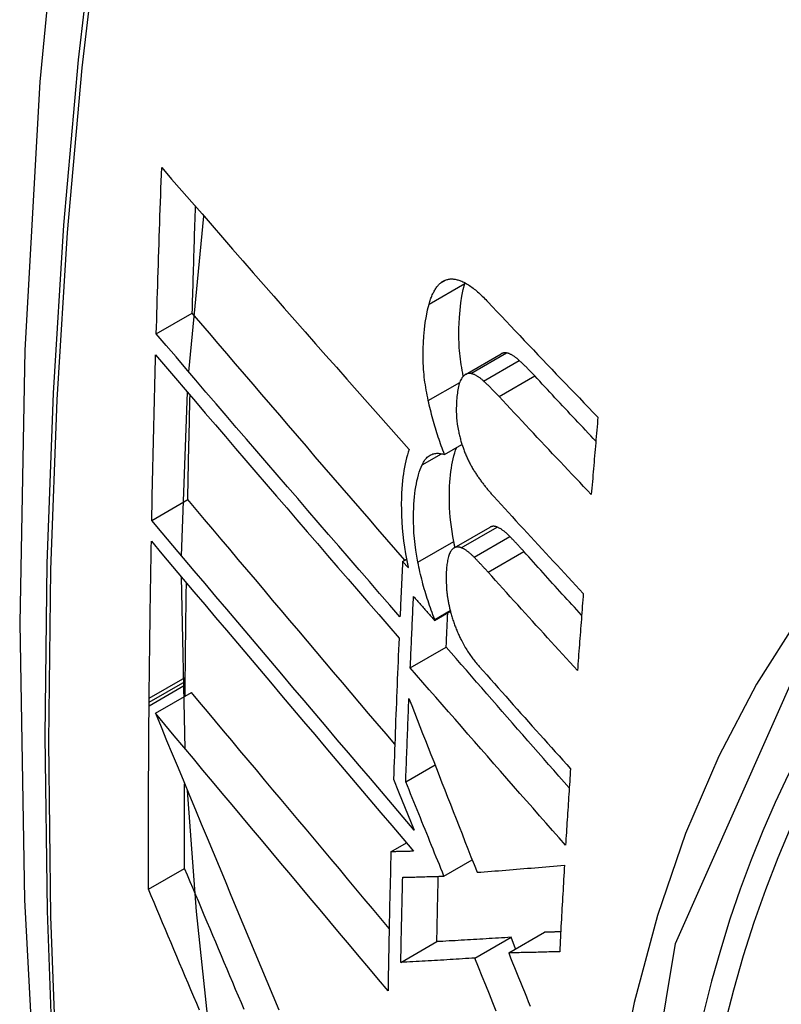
# Model space of a CAD drawing. Header units: inches. Extents: x 532.5 to 626.4, y 208.3 to 286.7.
# Tile 71 of 106: x 622.138 to 622.262, y 233.365 to 233.526. Entities that reach past the tile are written whole.
import ezdxf

# ---------------------------------------------------------------- set-up
doc = ezdxf.new("R2010")
doc.units = ezdxf.units.IN
doc.header["$MEASUREMENT"] = 0
doc.layers.add('Visible Edges(ANSI)', color=7, linetype='Continuous', lineweight=25)
doc.layers.add('Visible Tangent Edges(ANSI)', color=7, linetype='Continuous', lineweight=25)

msp = doc.modelspace()

# ---------------------------------------------------------------- linework, layer by layer
at = {"layer": 'Visible Edges(ANSI)'}
for p, q in [((622.16519, 233.46861), (622.16765, 233.49407)), ((622.21031, 233.48307), (622.21034, 233.48317)), ((622.15987, 233.47482), (622.16576, 233.47821)), ((622.21042, 233.46819), (622.21626, 233.47155)), ((622.16402, 233.43858), (622.16497, 233.4653)), ((622.20701, 233.45511), (622.20985, 233.45675)), ((622.15914, 233.44435), (622.16503, 233.44775)), ((622.20857, 233.43985), (622.21443, 233.44323)), ((622.20014, 233.43764), (622.20079, 233.43802)), ((622.20108, 233.43658), (622.20014, 233.43764)), ((622.16461, 233.40701), (622.16399, 233.4351)), ((622.20538, 233.42801), (622.20796, 233.42949)), ((622.20539, 233.42818), (622.20792, 233.42964)), ((622.20538, 233.42801), (622.20539, 233.42818)), ((622.20139, 233.42027), (622.20727, 233.42365)), ((622.1646, 233.41746), (622.16461, 233.41802)), ((622.16461, 233.41802), (622.16461, 233.41868)), ((622.16459, 233.41563), (622.1646, 233.41746)), ((622.15871, 233.41463), (622.15872, 233.41529)), ((622.15973, 233.41283), (622.16563, 233.41623)), ((622.15871, 233.41406), (622.15871, 233.41463)), ((622.20065, 233.40163), (622.20544, 233.40439)), ((622.19866, 233.40205), (622.19948, 233.40002)), ((622.19948, 233.40002), (622.20203, 233.39376)), ((622.19824, 233.39021), (622.20077, 233.39166)), ((622.1586, 233.38409), (622.1645, 233.38749)), ((622.2069, 233.38623), (622.21153, 233.38889)), ((622.21197, 233.37284), (622.21786, 233.37623)), ((622.21748, 233.37368), (622.22336, 233.37707)), ((622.21862, 233.37433), (622.21786, 233.37623)), ((622.19984, 233.37213), (622.20574, 233.37552))]:
    msp.add_line(p, q, dxfattribs=at)
at = {"layer": 'Visible Edges(ANSI)', "flags": 128}
for points in [[(622.19156, 233.76013), (622.17873, 233.72202), (622.16767, 233.68279), (622.15838, 233.6425), (622.15083, 233.60123), (622.14499, 233.55904), (622.14084, 233.51599), (622.13837, 233.47215), (622.13755, 233.42758), (622.13836, 233.38233), (622.14079, 233.33648), (622.14481, 233.29008), (622.1504, 233.24321), (622.15755, 233.19592), (622.16623, 233.14828), (622.17642, 233.10037), (622.1881, 233.05225)], [(622.15987, 233.47482), (622.1599, 233.47595), (622.15994, 233.47709), (622.15997, 233.47822), (622.16, 233.47935), (622.16004, 233.48048), (622.16007, 233.48161), (622.16011, 233.48274), (622.16014, 233.48387), (622.16018, 233.485), (622.16022, 233.48614), (622.16025, 233.48727), (622.16029, 233.4884), (622.16033, 233.48953), (622.16036, 233.49066), (622.1604, 233.4918), (622.16044, 233.49293), (622.16048, 233.49406), (622.16052, 233.4952), (622.16056, 233.49633), (622.1606, 233.49746), (622.16064, 233.4986), (622.16068, 233.49973), (622.16072, 233.50087), (622.16076, 233.502)], [(622.16076, 233.502), (622.16239, 233.50012), (622.16404, 233.49822), (622.16569, 233.49632), (622.16735, 233.49442), (622.16901, 233.49251), (622.17068, 233.49059), (622.17236, 233.48867), (622.17404, 233.48675), (622.17572, 233.48482), (622.17741, 233.48289), (622.17911, 233.48096), (622.1808, 233.47902), (622.1825, 233.47709), (622.1842, 233.47516), (622.1859, 233.47322), (622.18761, 233.47129), (622.18931, 233.46936), (622.19102, 233.46743), (622.19272, 233.46551), (622.19443, 233.46359), (622.19613, 233.46167), (622.19783, 233.45976), (622.19953, 233.45785), (622.20122, 233.45595)], [(622.16576, 233.47821), (622.16578, 233.47894), (622.1658, 233.47966), (622.16582, 233.48039), (622.16584, 233.48111), (622.16586, 233.48184), (622.16588, 233.48256), (622.1659, 233.48329), (622.16593, 233.48401), (622.16595, 233.48474), (622.16597, 233.48546), (622.16599, 233.48619), (622.16601, 233.48692), (622.16604, 233.48764), (622.16606, 233.48837), (622.16608, 233.48909), (622.16611, 233.48982), (622.16613, 233.49054), (622.16615, 233.49127), (622.16618, 233.492), (622.1662, 233.49272), (622.16622, 233.49345), (622.16625, 233.49417), (622.16627, 233.4949), (622.16629, 233.49563)], [(622.20447, 233.4797), (622.20453, 233.4799), (622.20459, 233.48009), (622.20465, 233.48029), (622.20471, 233.48047), (622.20478, 233.48066), (622.20485, 233.48084), (622.20492, 233.48101), (622.20499, 233.48118), (622.20507, 233.48135), (622.20514, 233.48151), (622.20522, 233.48166), (622.2053, 233.48181), (622.20539, 233.48196), (622.20547, 233.4821), (622.20556, 233.48224), (622.20565, 233.48237), (622.20574, 233.48249), (622.20583, 233.48261), (622.20593, 233.48273), (622.20603, 233.48284), (622.20613, 233.48294), (622.20623, 233.48304), (622.20634, 233.48313), (622.20645, 233.48322)], [(622.20645, 233.48322), (622.20656, 233.4833), (622.20668, 233.48338), (622.20679, 233.48345), (622.20691, 233.48352), (622.20703, 233.48357), (622.20716, 233.48362), (622.20728, 233.48367), (622.20741, 233.4837), (622.20754, 233.48373), (622.20767, 233.48376), (622.2078, 233.48378), (622.20793, 233.48379), (622.20807, 233.48379), (622.2082, 233.48379), (622.20834, 233.48379), (622.20848, 233.48378), (622.20862, 233.48376), (622.20876, 233.48374), (622.2089, 233.48371), (622.20904, 233.48368), (622.20918, 233.48364), (622.20933, 233.4836), (622.20947, 233.48355), (622.20962, 233.4835)], [(622.21006, 233.4679), (622.20997, 233.46838), (622.20988, 233.46885), (622.2098, 233.46931), (622.20972, 233.46978), (622.20966, 233.47025), (622.20959, 233.47071), (622.20954, 233.47117), (622.20949, 233.47163), (622.20945, 233.47209), (622.20941, 233.47255), (622.20938, 233.47301), (622.20936, 233.47346), (622.20934, 233.47391), (622.20933, 233.47435), (622.20933, 233.47479), (622.20933, 233.47522), (622.20934, 233.47573), (622.20936, 233.4765), (622.20943, 233.47752), (622.20953, 233.47871), (622.20967, 233.47987), (622.20985, 233.48099), (622.21006, 233.48206), (622.21031, 233.48307)], [(622.20962, 233.4835), (622.2098, 233.48343), (622.20998, 233.48335), (622.21016, 233.48326), (622.21035, 233.48316), (622.21053, 233.48306), (622.21072, 233.48295), (622.2109, 233.48283), (622.21109, 233.48271), (622.21128, 233.48258), (622.21147, 233.48244), (622.21166, 233.4823), (622.21184, 233.48215), (622.21203, 233.482), (622.21222, 233.48184), (622.21241, 233.48168), (622.2126, 233.48152), (622.21279, 233.48134), (622.21298, 233.48117), (622.21316, 233.48099), (622.21335, 233.48081), (622.21354, 233.48062), (622.21372, 233.48043), (622.21391, 233.48024), (622.21409, 233.48005)], [(622.20434, 233.46392), (622.20425, 233.46436), (622.20416, 233.46479), (622.20408, 233.46521), (622.204, 233.46564), (622.20393, 233.46607), (622.20386, 233.46649), (622.2038, 233.46692), (622.20374, 233.46734), (622.20369, 233.46776), (622.20365, 233.46818), (622.20361, 233.4686), (622.20357, 233.46902), (622.20354, 233.4695), (622.20351, 233.47009), (622.20349, 233.47077), (622.20348, 233.47156), (622.20349, 233.47243), (622.20353, 233.47339), (622.2036, 233.47443), (622.20371, 233.47555), (622.20385, 233.47666), (622.20402, 233.47772), (622.20423, 233.47874), (622.20447, 233.4797)], [(622.21409, 233.48005), (622.21483, 233.47926), (622.21557, 233.47848), (622.21631, 233.47769), (622.21705, 233.47691), (622.21779, 233.47612), (622.21854, 233.47533), (622.21928, 233.47455), (622.22003, 233.47376), (622.22077, 233.47298), (622.22152, 233.47219), (622.22227, 233.47141), (622.22302, 233.47062), (622.22377, 233.46983), (622.22452, 233.46905), (622.22527, 233.46826), (622.22602, 233.46748), (622.22678, 233.4667), (622.22753, 233.46591), (622.22828, 233.46513), (622.22904, 233.46435), (622.22979, 233.46356), (622.23055, 233.46278), (622.23131, 233.462), (622.23207, 233.46122)], [(622.20049, 233.43785), (622.19903, 233.43953), (622.19757, 233.44121), (622.19611, 233.4429), (622.19465, 233.44459), (622.19319, 233.44628), (622.19172, 233.44797), (622.19026, 233.44967), (622.1888, 233.45136), (622.18733, 233.45306), (622.18587, 233.45476), (622.18441, 233.45645), (622.18295, 233.45815), (622.1815, 233.45984), (622.18005, 233.46153), (622.1786, 233.46322), (622.17715, 233.4649), (622.17571, 233.46659), (622.17427, 233.46826), (622.17284, 233.46994), (622.17141, 233.4716), (622.16999, 233.47326), (622.16857, 233.47492), (622.16716, 233.47657), (622.16576, 233.47821)], [(622.19971, 233.4286), (622.19805, 233.43051), (622.19639, 233.43242), (622.19472, 233.43434), (622.19305, 233.43627), (622.19138, 233.4382), (622.1897, 233.44013), (622.18802, 233.44207), (622.18634, 233.44401), (622.18467, 233.44595), (622.18299, 233.4479), (622.18131, 233.44984), (622.17964, 233.45179), (622.17796, 233.45373), (622.17629, 233.45567), (622.17463, 233.45761), (622.17296, 233.45954), (622.1713, 233.46148), (622.16965, 233.4634), (622.168, 233.46532), (622.16636, 233.46724), (622.16473, 233.46915), (622.1631, 233.47105), (622.16148, 233.47294), (622.15987, 233.47482)], [(622.15914, 233.44435), (622.15916, 233.44548), (622.15918, 233.4466), (622.1592, 233.44773), (622.15923, 233.44885), (622.15925, 233.44998), (622.15927, 233.4511), (622.1593, 233.45223), (622.15932, 233.45335), (622.15935, 233.45448), (622.15937, 233.4556), (622.1594, 233.45673), (622.15943, 233.45786), (622.15945, 233.45898), (622.15948, 233.46011), (622.15951, 233.46124), (622.15954, 233.46236), (622.15956, 233.46349), (622.15959, 233.46462), (622.15962, 233.46575), (622.15965, 233.46687), (622.15968, 233.468), (622.15971, 233.46913), (622.15974, 233.47026), (622.15977, 233.47139)], [(622.15977, 233.47139), (622.16138, 233.4695), (622.163, 233.46761), (622.16462, 233.46571), (622.16626, 233.4638), (622.16789, 233.46188), (622.16954, 233.45996), (622.17119, 233.45803), (622.17285, 233.4561), (622.17451, 233.45416), (622.17617, 233.45222), (622.17784, 233.45028), (622.17951, 233.44833), (622.18119, 233.44639), (622.18286, 233.44444), (622.18454, 233.4425), (622.18621, 233.44055), (622.18789, 233.43861), (622.18956, 233.43667), (622.19124, 233.43473), (622.19291, 233.4328), (622.19458, 233.43087), (622.19624, 233.42895), (622.1979, 233.42704), (622.19956, 233.42513)], [(622.21712, 233.47171), (622.21708, 233.47171), (622.21704, 233.47172), (622.217, 233.47172), (622.21697, 233.47172), (622.21693, 233.47172), (622.21689, 233.47172), (622.21686, 233.47172), (622.21682, 233.47172), (622.21678, 233.47172), (622.21675, 233.47171), (622.21671, 233.47171), (622.21667, 233.4717), (622.21664, 233.4717), (622.2166, 233.47169), (622.21657, 233.47168), (622.21653, 233.47167), (622.2165, 233.47166), (622.21646, 233.47165), (622.21643, 233.47164), (622.21639, 233.47162), (622.21636, 233.47161), (622.21633, 233.47159), (622.21629, 233.47157), (622.21626, 233.47155)], [(622.21922, 233.47047), (622.21913, 233.47055), (622.21904, 233.47063), (622.21895, 233.47071), (622.21887, 233.47078), (622.21878, 233.47086), (622.21869, 233.47093), (622.2186, 233.47099), (622.21851, 233.47106), (622.21842, 233.47112), (622.21833, 233.47118), (622.21824, 233.47124), (622.21816, 233.47129), (622.21807, 233.47135), (622.21798, 233.47139), (622.21789, 233.47144), (622.2178, 233.47148), (622.21772, 233.47152), (622.21763, 233.47156), (622.21754, 233.47159), (622.21746, 233.47162), (622.21737, 233.47165), (622.21729, 233.47167), (622.2172, 233.47169), (622.21712, 233.47171)], [(622.22173, 233.46796), (622.22163, 233.46807), (622.22152, 233.46818), (622.22142, 233.46829), (622.22132, 233.4684), (622.22121, 233.46851), (622.22111, 233.46862), (622.221, 233.46873), (622.2209, 233.46884), (622.22079, 233.46894), (622.22069, 233.46905), (622.22058, 233.46916), (622.22048, 233.46926), (622.22037, 233.46937), (622.22027, 233.46947), (622.22016, 233.46957), (622.22006, 233.46968), (622.21995, 233.46978), (622.21985, 233.46988), (622.21974, 233.46998), (622.21964, 233.47008), (622.21954, 233.47018), (622.21943, 233.47028), (622.21933, 233.47038), (622.21922, 233.47047)], [(622.21128, 233.46834), (622.2112, 233.46835), (622.21113, 233.46836), (622.21106, 233.46836), (622.21098, 233.46836), (622.21091, 233.46835), (622.21084, 233.46834), (622.21077, 233.46833), (622.2107, 233.46831), (622.21063, 233.46829), (622.21056, 233.46826), (622.2105, 233.46823), (622.21043, 233.4682), (622.21037, 233.46816), (622.21031, 233.46812), (622.21024, 233.46807), (622.21018, 233.46802), (622.21013, 233.46797), (622.21007, 233.46791), (622.21001, 233.46785), (622.20996, 233.46779), (622.2099, 233.46772), (622.20985, 233.46765), (622.2098, 233.46757), (622.20975, 233.46749)], [(622.21338, 233.46711), (622.21329, 233.46719), (622.21321, 233.46727), (622.21312, 233.46735), (622.21303, 233.46742), (622.21294, 233.46749), (622.21285, 233.46756), (622.21276, 233.46763), (622.21267, 233.4677), (622.21258, 233.46776), (622.21249, 233.46782), (622.21241, 233.46788), (622.21232, 233.46793), (622.21223, 233.46798), (622.21214, 233.46803), (622.21205, 233.46808), (622.21197, 233.46812), (622.21188, 233.46816), (622.21179, 233.4682), (622.2117, 233.46823), (622.21162, 233.46826), (622.21153, 233.46829), (622.21145, 233.46831), (622.21136, 233.46833), (622.21128, 233.46834)], [(622.23173, 233.45729), (622.23131, 233.45773), (622.23089, 233.45818), (622.23047, 233.45862), (622.23005, 233.45907), (622.22963, 233.45951), (622.22922, 233.45996), (622.2288, 233.4604), (622.22838, 233.46084), (622.22796, 233.46129), (622.22754, 233.46173), (622.22713, 233.46218), (622.22671, 233.46262), (622.22629, 233.46307), (622.22588, 233.46351), (622.22546, 233.46396), (622.22505, 233.4644), (622.22463, 233.46485), (622.22422, 233.46529), (622.2238, 233.46573), (622.22339, 233.46618), (622.22297, 233.46662), (622.22256, 233.46707), (622.22215, 233.46751), (622.22173, 233.46796)], [(622.20975, 233.46749), (622.20965, 233.46732), (622.20956, 233.46713), (622.20948, 233.46692), (622.20941, 233.4667), (622.20934, 233.46646), (622.20928, 233.46622), (622.20922, 233.46596), (622.20917, 233.4657), (622.20913, 233.46543), (622.20909, 233.46516), (622.20906, 233.46487), (622.20903, 233.46459), (622.209, 233.46428), (622.20897, 233.46393), (622.20895, 233.46354), (622.20893, 233.46311), (622.20892, 233.46265), (622.20892, 233.46216), (622.20894, 233.46165), (622.20897, 233.46112), (622.20902, 233.46059), (622.20908, 233.46005), (622.20917, 233.45951), (622.20927, 233.45896)], [(622.2159, 233.4646), (622.21579, 233.46471), (622.21569, 233.46482), (622.21558, 233.46493), (622.21548, 233.46504), (622.21537, 233.46515), (622.21527, 233.46526), (622.21517, 233.46537), (622.21506, 233.46547), (622.21496, 233.46558), (622.21485, 233.46569), (622.21475, 233.46579), (622.21464, 233.4659), (622.21454, 233.466), (622.21443, 233.46611), (622.21433, 233.46621), (622.21422, 233.46632), (622.21412, 233.46642), (622.21401, 233.46652), (622.21391, 233.46662), (622.2138, 233.46672), (622.2137, 233.46682), (622.21359, 233.46692), (622.21349, 233.46701), (622.21338, 233.46711)], [(622.16503, 233.44775), (622.16504, 233.44846), (622.16506, 233.44917), (622.16507, 233.44988), (622.16508, 233.45059), (622.1651, 233.4513), (622.16511, 233.45201), (622.16513, 233.45272), (622.16514, 233.45343), (622.16516, 233.45414), (622.16517, 233.45485), (622.16519, 233.45556), (622.1652, 233.45627), (622.16522, 233.45698), (622.16523, 233.45769), (622.16525, 233.4584), (622.16527, 233.45911), (622.16528, 233.45982), (622.1653, 233.46053), (622.16532, 233.46124), (622.16533, 233.46195), (622.16535, 233.46266), (622.16537, 233.46338), (622.16538, 233.46409), (622.1654, 233.4648)], [(622.23099, 233.44858), (622.23036, 233.44924), (622.22972, 233.44991), (622.22909, 233.45057), (622.22846, 233.45124), (622.22782, 233.45191), (622.22719, 233.45257), (622.22656, 233.45324), (622.22593, 233.45391), (622.22529, 233.45457), (622.22466, 233.45524), (622.22403, 233.45591), (622.2234, 233.45658), (622.22277, 233.45725), (622.22215, 233.45791), (622.22152, 233.45858), (622.22089, 233.45925), (622.22026, 233.45992), (622.21964, 233.46059), (622.21901, 233.46125), (622.21839, 233.46192), (622.21776, 233.46259), (622.21714, 233.46326), (622.21652, 233.46393), (622.2159, 233.4646)], [(622.20701, 233.45511), (622.20687, 233.45546), (622.20674, 233.45581), (622.20661, 233.45616), (622.20647, 233.45651), (622.20635, 233.45687), (622.20622, 233.45722), (622.2061, 233.45758), (622.20597, 233.45794), (622.20586, 233.45831), (622.20574, 233.45867), (622.20563, 233.45904), (622.20551, 233.4594), (622.2054, 233.45977), (622.2053, 233.46015), (622.20519, 233.46052), (622.20509, 233.46089), (622.20499, 233.46127), (622.20489, 233.46164), (622.20479, 233.46202), (622.2047, 233.4624), (622.2046, 233.46278), (622.20451, 233.46316), (622.20443, 233.46354), (622.20434, 233.46392)], [(622.23207, 233.46122), (622.23202, 233.46069), (622.23198, 233.46016), (622.23193, 233.45964), (622.23188, 233.45911), (622.23184, 233.45858), (622.23179, 233.45806), (622.23175, 233.45753), (622.2317, 233.457), (622.23166, 233.45648), (622.23161, 233.45595), (622.23157, 233.45542), (622.23152, 233.4549), (622.23148, 233.45437), (622.23144, 233.45384), (622.23139, 233.45332), (622.23135, 233.45279), (622.2313, 233.45226), (622.23126, 233.45174), (622.23121, 233.45121), (622.23117, 233.45068), (622.23112, 233.45016), (622.23108, 233.44963), (622.23104, 233.4491), (622.23099, 233.44858)], [(622.20927, 233.45896), (622.20931, 233.45878), (622.20935, 233.45859), (622.20939, 233.45841), (622.20944, 233.45823), (622.20948, 233.45804), (622.20953, 233.45786), (622.20958, 233.45768), (622.20963, 233.4575), (622.20968, 233.45732), (622.20973, 233.45714), (622.20979, 233.45696), (622.20984, 233.45678), (622.2099, 233.45661), (622.20996, 233.45643), (622.21002, 233.45626), (622.21008, 233.45608), (622.21014, 233.45591), (622.21021, 233.45574), (622.21027, 233.45557), (622.21034, 233.45541), (622.21041, 233.45524), (622.21048, 233.45508), (622.21055, 233.45491), (622.21062, 233.45475)], [(622.20122, 233.45595), (622.20107, 233.45551), (622.20093, 233.45505), (622.20079, 233.45457), (622.20067, 233.45407), (622.20056, 233.45357), (622.20045, 233.45304), (622.20036, 233.4525), (622.20028, 233.45195), (622.2002, 233.45139), (622.20014, 233.45081), (622.20008, 233.4502), (622.20002, 233.44952), (622.19998, 233.44877), (622.19995, 233.44795), (622.19993, 233.44708), (622.19994, 233.44615), (622.19996, 233.44516), (622.20001, 233.44414), (622.20009, 233.4431), (622.20019, 233.44206), (622.20031, 233.44101), (622.20046, 233.43995), (622.20063, 233.43888), (622.20083, 233.4378)], [(622.20335, 233.45344), (622.20345, 233.45366), (622.20356, 233.45386), (622.20367, 233.45404), (622.20379, 233.45422), (622.20392, 233.45438), (622.20405, 233.45453), (622.20418, 233.45466), (622.20432, 233.45478), (622.20447, 233.45489), (622.20462, 233.45499), (622.20477, 233.45507), (622.20493, 233.45514), (622.20509, 233.4552), (622.20525, 233.45525), (622.20542, 233.45528), (622.20559, 233.4553), (622.20576, 233.45531), (622.20593, 233.45531), (622.20611, 233.4553), (622.20629, 233.45528), (622.20647, 233.45525), (622.20665, 233.45522), (622.20683, 233.45517), (622.20701, 233.45511)], [(622.2085, 233.44092), (622.20835, 233.44172), (622.20822, 233.44252), (622.20811, 233.4433), (622.20802, 233.44408), (622.20794, 233.44486), (622.20787, 233.44562), (622.20783, 233.44638), (622.2078, 233.44713), (622.20778, 233.44787), (622.20778, 233.44859), (622.2078, 233.44928), (622.20782, 233.44994), (622.20786, 233.45058), (622.20791, 233.45118), (622.20796, 233.45176), (622.20803, 233.45232), (622.20811, 233.45287), (622.2082, 233.4534), (622.20829, 233.45392), (622.2084, 233.45442), (622.20853, 233.4549), (622.20866, 233.45536), (622.2088, 233.45581), (622.20896, 233.45623)], [(622.20264, 233.43754), (622.20246, 233.43851), (622.20231, 233.43947), (622.20218, 233.44043), (622.20208, 233.44138), (622.202, 233.44231), (622.20195, 233.4432), (622.20192, 233.44405), (622.20192, 233.44486), (622.20192, 233.44562), (622.20195, 233.44633), (622.20198, 233.44699), (622.20203, 233.4476), (622.20208, 233.44818), (622.20214, 233.44873), (622.20221, 233.44928), (622.2023, 233.44981), (622.20239, 233.45033), (622.20249, 233.45083), (622.20261, 233.45131), (622.20273, 233.45178), (622.20287, 233.45222), (622.20302, 233.45265), (622.20318, 233.45306), (622.20335, 233.45344)], [(622.21062, 233.45475), (622.21069, 233.45458), (622.21077, 233.45442), (622.21085, 233.45425), (622.21093, 233.45408), (622.21101, 233.45392), (622.21109, 233.45376), (622.21117, 233.4536), (622.21126, 233.45345), (622.21134, 233.45329), (622.21142, 233.45314), (622.21151, 233.45299), (622.21159, 233.45284), (622.21168, 233.45269), (622.21176, 233.45255), (622.21185, 233.45241), (622.21194, 233.45227), (622.21203, 233.45213), (622.21211, 233.45199), (622.2122, 233.45185), (622.21229, 233.45172), (622.21238, 233.45159), (622.21247, 233.45146), (622.21256, 233.45133), (622.21265, 233.4512)], [(622.21265, 233.4512), (622.21275, 233.45107), (622.21285, 233.45093), (622.21295, 233.4508), (622.21304, 233.45067), (622.21314, 233.45054), (622.21324, 233.45041), (622.21334, 233.45028), (622.21344, 233.45016), (622.21354, 233.45003), (622.21364, 233.44991), (622.21373, 233.44978), (622.21383, 233.44966), (622.21393, 233.44954), (622.21403, 233.44942), (622.21413, 233.4493), (622.21423, 233.44918), (622.21433, 233.44906), (622.21443, 233.44894), (622.21453, 233.44883), (622.21463, 233.44871), (622.21473, 233.4486), (622.21483, 233.44849), (622.21493, 233.44838), (622.21503, 233.44827)], [(622.19886, 233.40779), (622.19744, 233.40946), (622.19601, 233.41114), (622.19458, 233.41282), (622.19315, 233.41451), (622.19172, 233.41619), (622.19029, 233.41788), (622.18886, 233.41956), (622.18743, 233.42125), (622.18601, 233.42294), (622.18458, 233.42462), (622.18316, 233.4263), (622.18173, 233.42798), (622.18031, 233.42966), (622.1789, 233.43133), (622.17749, 233.433), (622.17608, 233.43467), (622.17468, 233.43632), (622.17328, 233.43798), (622.17189, 233.43962), (622.1705, 233.44127), (622.16912, 233.4429), (622.16775, 233.44452), (622.16639, 233.44614), (622.16503, 233.44775)], [(622.21503, 233.44827), (622.21563, 233.4476), (622.21624, 233.44694), (622.21685, 233.44628), (622.21745, 233.44562), (622.21806, 233.44496), (622.21867, 233.4443), (622.21927, 233.44364), (622.21988, 233.44298), (622.22049, 233.44232), (622.2211, 233.44166), (622.22171, 233.44099), (622.22232, 233.44033), (622.22293, 233.43967), (622.22354, 233.43901), (622.22416, 233.43835), (622.22477, 233.43769), (622.22538, 233.43703), (622.226, 233.43637), (622.22661, 233.43571), (622.22722, 233.43505), (622.22784, 233.43439), (622.22845, 233.43373), (622.22907, 233.43307), (622.22968, 233.43241)], [(622.20203, 233.39376), (622.20025, 233.39584), (622.19847, 233.39793), (622.19668, 233.40004), (622.19488, 233.40215), (622.19308, 233.40427), (622.19128, 233.40639), (622.18947, 233.40852), (622.18766, 233.41065), (622.18585, 233.41279), (622.18403, 233.41492), (622.18222, 233.41706), (622.18041, 233.4192), (622.1786, 233.42133), (622.1768, 233.42346), (622.175, 233.42559), (622.1732, 233.42771), (622.17141, 233.42982), (622.16963, 233.43193), (622.16786, 233.43403), (622.16609, 233.43612), (622.16434, 233.4382), (622.16259, 233.44026), (622.16086, 233.44231), (622.15914, 233.44435)], [(622.21558, 233.44326), (622.21553, 233.44328), (622.21547, 233.4433), (622.21542, 233.44331), (622.21537, 233.44333), (622.21532, 233.44334), (622.21527, 233.44335), (622.21522, 233.44336), (622.21517, 233.44337), (622.21512, 233.44338), (622.21507, 233.44338), (622.21502, 233.44338), (622.21497, 233.44338), (622.21493, 233.44338), (622.21488, 233.44338), (622.21483, 233.44337), (622.21478, 233.44336), (622.21474, 233.44335), (622.21469, 233.44334), (622.21465, 233.44333), (622.2146, 233.44331), (622.21456, 233.44329), (622.21451, 233.44327), (622.21447, 233.44325), (622.21443, 233.44323)], [(622.21769, 233.4417), (622.2176, 233.44179), (622.21752, 233.44188), (622.21743, 233.44196), (622.21734, 233.44205), (622.21725, 233.44213), (622.21716, 233.44221), (622.21707, 233.44229), (622.21698, 233.44236), (622.21689, 233.44244), (622.21681, 233.44251), (622.21672, 233.44258), (622.21663, 233.44265), (622.21654, 233.44271), (622.21645, 233.44277), (622.21636, 233.44283), (622.21628, 233.44289), (622.21619, 233.44295), (622.2161, 233.443), (622.21601, 233.44305), (622.21593, 233.4431), (622.21584, 233.44314), (622.21575, 233.44318), (622.21567, 233.44322), (622.21558, 233.44326)], [(622.15872, 233.41529), (622.15873, 233.41635), (622.15874, 233.41742), (622.15875, 233.41849), (622.15876, 233.41956), (622.15877, 233.42062), (622.15878, 233.42169), (622.1588, 233.42276), (622.15881, 233.42383), (622.15882, 233.4249), (622.15884, 233.42596), (622.15885, 233.42703), (622.15887, 233.4281), (622.15888, 233.42917), (622.1589, 233.43024), (622.15891, 233.43131), (622.15893, 233.43238), (622.15895, 233.43345), (622.15896, 233.43451), (622.15898, 233.43558), (622.159, 233.43665), (622.15902, 233.43772), (622.15903, 233.43879), (622.15905, 233.43986), (622.15907, 233.44093)], [(622.15907, 233.44093), (622.16079, 233.4389), (622.16252, 233.43684), (622.16427, 233.43477), (622.16602, 233.43269), (622.16779, 233.4306), (622.16956, 233.4285), (622.17134, 233.42639), (622.17313, 233.42428), (622.17493, 233.42215), (622.17673, 233.42003), (622.17853, 233.41789), (622.18034, 233.41576), (622.18215, 233.41362), (622.18396, 233.41148), (622.18577, 233.40934), (622.18758, 233.4072), (622.18939, 233.40507), (622.1912, 233.40294), (622.193, 233.40081), (622.1948, 233.39869), (622.19659, 233.39657), (622.19838, 233.39447), (622.20016, 233.39237), (622.20194, 233.39029)], [(622.2087, 233.43993), (622.2087, 233.43997), (622.20869, 233.44001), (622.20868, 233.44006), (622.20867, 233.4401), (622.20866, 233.44014), (622.20865, 233.44018), (622.20864, 233.44022), (622.20864, 233.44026), (622.20863, 233.4403), (622.20862, 233.44034), (622.20861, 233.44038), (622.2086, 233.44043), (622.20859, 233.44047), (622.20858, 233.44051), (622.20858, 233.44055), (622.20857, 233.44059), (622.20856, 233.44063), (622.20855, 233.44067), (622.20854, 233.44071), (622.20853, 233.44075), (622.20853, 233.4408), (622.20852, 233.44084), (622.20851, 233.44088), (622.2085, 233.44092)], [(622.21997, 233.43926), (622.21988, 233.43936), (622.21978, 233.43947), (622.21969, 233.43957), (622.21959, 233.43967), (622.2195, 233.43978), (622.2194, 233.43988), (622.21931, 233.43999), (622.21921, 233.44009), (622.21912, 233.44019), (622.21902, 233.44029), (622.21893, 233.4404), (622.21883, 233.4405), (622.21874, 233.4406), (622.21864, 233.4407), (622.21855, 233.4408), (622.21845, 233.4409), (622.21836, 233.441), (622.21826, 233.4411), (622.21817, 233.4412), (622.21807, 233.4413), (622.21798, 233.4414), (622.21788, 233.4415), (622.21779, 233.4416), (622.21769, 233.4417)], [(622.20807, 233.43939), (622.20799, 233.43926), (622.20791, 233.43912), (622.20783, 233.43896), (622.20777, 233.4388), (622.2077, 233.43862), (622.20765, 233.43843), (622.20759, 233.43823), (622.20755, 233.43803), (622.2075, 233.43782), (622.20746, 233.4376), (622.20743, 233.43738), (622.20739, 233.43715), (622.20737, 233.43692), (622.20734, 233.43669), (622.20731, 233.43645), (622.20729, 233.43621), (622.20727, 233.43596), (622.20726, 233.43571), (622.20724, 233.43543), (622.20724, 233.4351), (622.20724, 233.43471), (622.20726, 233.43423), (622.20729, 233.43365), (622.20734, 233.43296)], [(622.20972, 233.43989), (622.20964, 233.43992), (622.20956, 233.43994), (622.20948, 233.43996), (622.20941, 233.43998), (622.20933, 233.43999), (622.20925, 233.44), (622.20918, 233.44001), (622.2091, 233.44001), (622.20903, 233.44), (622.20896, 233.43999), (622.20889, 233.43998), (622.20882, 233.43996), (622.20875, 233.43994), (622.20868, 233.43991), (622.20861, 233.43988), (622.20855, 233.43984), (622.20848, 233.4398), (622.20842, 233.43975), (622.20836, 233.4397), (622.2083, 233.43965), (622.20824, 233.43959), (622.20818, 233.43953), (622.20813, 233.43946), (622.20807, 233.43939)], [(622.21184, 233.43832), (622.21175, 233.43841), (622.21166, 233.4385), (622.21157, 233.43859), (622.21148, 233.43867), (622.21139, 233.43876), (622.2113, 233.43884), (622.21121, 233.43892), (622.21113, 233.43899), (622.21104, 233.43907), (622.21095, 233.43914), (622.21086, 233.43921), (622.21077, 233.43927), (622.21068, 233.43934), (622.2106, 233.4394), (622.21051, 233.43946), (622.21042, 233.43952), (622.21033, 233.43957), (622.21024, 233.43963), (622.21016, 233.43968), (622.21007, 233.43972), (622.20998, 233.43977), (622.20989, 233.43981), (622.20981, 233.43985), (622.20972, 233.43989)], [(622.22941, 233.42885), (622.22901, 233.42928), (622.22861, 233.42971), (622.22822, 233.43015), (622.22782, 233.43058), (622.22743, 233.43102), (622.22704, 233.43145), (622.22664, 233.43188), (622.22625, 233.43232), (622.22585, 233.43275), (622.22546, 233.43319), (622.22507, 233.43362), (622.22467, 233.43405), (622.22428, 233.43449), (622.22389, 233.43492), (622.22349, 233.43535), (622.2231, 233.43579), (622.22271, 233.43622), (622.22232, 233.43666), (622.22193, 233.43709), (622.22153, 233.43752), (622.22114, 233.43796), (622.22075, 233.43839), (622.22036, 233.43882), (622.21997, 233.43926)], [(622.20014, 233.43764), (622.20013, 233.43727), (622.20011, 233.43689), (622.20009, 233.43651), (622.20007, 233.43614), (622.20005, 233.43576), (622.20003, 233.43538), (622.20002, 233.43501), (622.2, 233.43463), (622.19998, 233.43425), (622.19996, 233.43387), (622.19994, 233.4335), (622.19992, 233.43312), (622.19991, 233.43274), (622.19989, 233.43237), (622.19987, 233.43199), (622.19985, 233.43161), (622.19984, 233.43124), (622.19982, 233.43086), (622.1998, 233.43048), (622.19978, 233.43011), (622.19977, 233.42973), (622.19975, 233.42935), (622.19973, 233.42898), (622.19971, 233.4286)], [(622.20083, 233.4378), (622.20084, 233.43775), (622.20085, 233.43769), (622.20086, 233.43764), (622.20087, 233.43759), (622.20088, 233.43754), (622.20089, 233.43749), (622.2009, 233.43744), (622.20091, 233.43739), (622.20092, 233.43734), (622.20093, 233.43729), (622.20094, 233.43724), (622.20095, 233.43719), (622.20096, 233.43714), (622.20097, 233.43709), (622.20098, 233.43704), (622.20099, 233.43699), (622.201, 233.43693), (622.20101, 233.43688), (622.20103, 233.43683), (622.20104, 233.43678), (622.20105, 233.43673), (622.20106, 233.43668), (622.20107, 233.43663), (622.20108, 233.43658)], [(622.20539, 233.42818), (622.20524, 233.42855), (622.2051, 233.42892), (622.20496, 233.42929), (622.20483, 233.42967), (622.20469, 233.43005), (622.20456, 233.43043), (622.20443, 233.43081), (622.2043, 233.43119), (622.20417, 233.43158), (622.20405, 233.43197), (622.20393, 233.43236), (622.20381, 233.43275), (622.20369, 233.43315), (622.20358, 233.43354), (622.20347, 233.43394), (622.20337, 233.43433), (622.20327, 233.43473), (622.20317, 233.43513), (622.20307, 233.43553), (622.20298, 233.43593), (622.20289, 233.43633), (622.2028, 233.43673), (622.20272, 233.43714), (622.20264, 233.43754)], [(622.21412, 233.43588), (622.21402, 233.43599), (622.21393, 233.43609), (622.21383, 233.4362), (622.21374, 233.4363), (622.21364, 233.43641), (622.21355, 233.43651), (622.21345, 233.43661), (622.21336, 233.43672), (622.21326, 233.43682), (622.21317, 233.43692), (622.21307, 233.43702), (622.21298, 233.43713), (622.21288, 233.43723), (622.21279, 233.43733), (622.21269, 233.43743), (622.2126, 233.43753), (622.2125, 233.43763), (622.21241, 233.43773), (622.21231, 233.43783), (622.21222, 233.43793), (622.21212, 233.43803), (622.21203, 233.43813), (622.21193, 233.43823), (622.21184, 233.43832)], [(622.22872, 233.41984), (622.22811, 233.4205), (622.2275, 233.42117), (622.22689, 233.42184), (622.22627, 233.42251), (622.22566, 233.42317), (622.22505, 233.42384), (622.22444, 233.42451), (622.22383, 233.42518), (622.22322, 233.42585), (622.22261, 233.42652), (622.222, 233.42719), (622.22139, 233.42786), (622.22078, 233.42853), (622.22017, 233.4292), (622.21956, 233.42986), (622.21895, 233.43053), (622.21835, 233.4312), (622.21774, 233.43187), (622.21714, 233.43254), (622.21653, 233.43321), (622.21593, 233.43388), (622.21532, 233.43455), (622.21472, 233.43522), (622.21412, 233.43588)], [(622.16461, 233.41868), (622.16462, 233.41933), (622.16463, 233.41997), (622.16463, 233.42061), (622.16464, 233.42126), (622.16465, 233.4219), (622.16465, 233.42254), (622.16466, 233.42319), (622.16467, 233.42383), (622.16467, 233.42448), (622.16468, 233.42512), (622.16469, 233.42577), (622.1647, 233.42641), (622.1647, 233.42705), (622.16471, 233.4277), (622.16472, 233.42834), (622.16473, 233.42899), (622.16474, 233.42963), (622.16475, 233.43028), (622.16475, 233.43092), (622.16476, 233.43157), (622.16477, 233.43221), (622.16478, 233.43286), (622.16479, 233.4335), (622.1648, 233.43414)], [(622.20734, 233.43296), (622.20736, 233.43281), (622.20737, 233.43265), (622.20739, 233.4325), (622.20741, 233.43234), (622.20743, 233.43219), (622.20745, 233.43203), (622.20747, 233.43188), (622.20749, 233.43172), (622.20752, 233.43157), (622.20754, 233.43141), (622.20757, 233.43125), (622.2076, 233.43109), (622.20763, 233.43094), (622.20766, 233.43078), (622.20769, 233.43062), (622.20773, 233.43046), (622.20776, 233.43031), (622.2078, 233.43015), (622.20783, 233.42999), (622.20787, 233.42984), (622.20791, 233.42968), (622.20795, 233.42952), (622.20799, 233.42937), (622.20803, 233.42921)], [(622.22968, 233.43241), (622.22964, 233.43189), (622.2296, 233.43136), (622.22956, 233.43084), (622.22952, 233.43032), (622.22948, 233.42979), (622.22944, 233.42927), (622.2294, 233.42874), (622.22936, 233.42822), (622.22932, 233.42769), (622.22928, 233.42717), (622.22924, 233.42665), (622.2292, 233.42612), (622.22916, 233.4256), (622.22912, 233.42507), (622.22908, 233.42455), (622.22904, 233.42403), (622.229, 233.4235), (622.22896, 233.42298), (622.22892, 233.42245), (622.22888, 233.42193), (622.22884, 233.42141), (622.2288, 233.42088), (622.22876, 233.42036), (622.22872, 233.41984)], [(622.20139, 233.42027), (622.20141, 233.42076), (622.20144, 233.42124), (622.20146, 233.42173), (622.20148, 233.42221), (622.2015, 233.4227), (622.20152, 233.42318), (622.20155, 233.42367), (622.20157, 233.42415), (622.20159, 233.42464), (622.20161, 233.42512), (622.20164, 233.42561), (622.20166, 233.4261), (622.20168, 233.42658), (622.2017, 233.42707), (622.20173, 233.42755), (622.20175, 233.42804), (622.20177, 233.42853), (622.2018, 233.42901), (622.20182, 233.4295), (622.20184, 233.42998), (622.20187, 233.43047), (622.20189, 233.43096), (622.20191, 233.43144), (622.20194, 233.43193)], [(622.20194, 233.43193), (622.20208, 233.43177), (622.20222, 233.4316), (622.20237, 233.43144), (622.20251, 233.43127), (622.20265, 233.43111), (622.2028, 233.43095), (622.20294, 233.43078), (622.20308, 233.43062), (622.20323, 233.43046), (622.20337, 233.43029), (622.20351, 233.43013), (622.20366, 233.42997), (622.2038, 233.4298), (622.20394, 233.42964), (622.20409, 233.42948), (622.20423, 233.42931), (622.20437, 233.42915), (622.20452, 233.42899), (622.20466, 233.42882), (622.2048, 233.42866), (622.20495, 233.4285), (622.20509, 233.42833), (622.20524, 233.42817), (622.20538, 233.42801)], [(622.20727, 233.42365), (622.20728, 233.42389), (622.20729, 233.42412), (622.2073, 233.42435), (622.20731, 233.42458), (622.20732, 233.42482), (622.20733, 233.42505), (622.20734, 233.42528), (622.20735, 233.42552), (622.20736, 233.42575), (622.20737, 233.42598), (622.20738, 233.42621), (622.20739, 233.42645), (622.2074, 233.42668), (622.20741, 233.42691), (622.20742, 233.42714), (622.20744, 233.42738), (622.20745, 233.42761), (622.20746, 233.42784), (622.20747, 233.42808), (622.20748, 233.42831), (622.20749, 233.42854), (622.2075, 233.42877), (622.20751, 233.42901), (622.20752, 233.42924)], [(622.20803, 233.42921), (622.20808, 233.42902), (622.20814, 233.42882), (622.20819, 233.42863), (622.20825, 233.42844), (622.20831, 233.42825), (622.20837, 233.42806), (622.20844, 233.42787), (622.2085, 233.42768), (622.20857, 233.4275), (622.20864, 233.42731), (622.2087, 233.42713), (622.20877, 233.42695), (622.20885, 233.42677), (622.20892, 233.42659), (622.20899, 233.42641), (622.20906, 233.42624), (622.20914, 233.42606), (622.20921, 233.42589), (622.20929, 233.42572), (622.20937, 233.42555), (622.20945, 233.42538), (622.20952, 233.42521), (622.2096, 233.42505), (622.20968, 233.42488)], [(622.19956, 233.42513), (622.19952, 233.42416), (622.19947, 233.4232), (622.19943, 233.42223), (622.19939, 233.42127), (622.19935, 233.42031), (622.19931, 233.41934), (622.19927, 233.41838), (622.19923, 233.41742), (622.19919, 233.41646), (622.19915, 233.41549), (622.19912, 233.41453), (622.19908, 233.41357), (622.19904, 233.41261), (622.199, 233.41165), (622.19897, 233.41069), (622.19893, 233.40973), (622.1989, 233.40877), (622.19886, 233.4078), (622.19883, 233.40684), (622.19879, 233.40588), (622.19876, 233.40492), (622.19873, 233.40396), (622.19869, 233.403), (622.19866, 233.40205)], [(622.20968, 233.42488), (622.2098, 233.42466), (622.20991, 233.42443), (622.21003, 233.42421), (622.21015, 233.424), (622.21027, 233.42379), (622.21039, 233.42358), (622.21051, 233.42338), (622.21063, 233.42318), (622.21076, 233.42299), (622.21088, 233.4228), (622.211, 233.42261), (622.21113, 233.42243), (622.21126, 233.42226), (622.21138, 233.42208), (622.21151, 233.42191), (622.21164, 233.42174), (622.21177, 233.42157), (622.21189, 233.42141), (622.21202, 233.42125), (622.21215, 233.42109), (622.21228, 233.42093), (622.21241, 233.42078), (622.21254, 233.42063), (622.21267, 233.42048)], [(622.22738, 233.40064), (622.22654, 233.4016), (622.22569, 233.40256), (622.22484, 233.40352), (622.224, 233.40448), (622.22315, 233.40545), (622.22231, 233.40641), (622.22146, 233.40737), (622.22062, 233.40834), (622.21978, 233.4093), (622.21894, 233.41026), (622.21809, 233.41122), (622.21725, 233.41219), (622.21641, 233.41315), (622.21558, 233.41411), (622.21474, 233.41507), (622.2139, 233.41603), (622.21307, 233.41698), (622.21223, 233.41794), (622.2114, 233.4189), (622.21057, 233.41985), (622.20974, 233.42081), (622.20892, 233.42176), (622.20809, 233.42271), (622.20727, 233.42365)], [(622.22679, 233.39129), (622.22573, 233.39249), (622.22466, 233.39369), (622.2236, 233.3949), (622.22253, 233.3961), (622.22147, 233.39731), (622.2204, 233.39852), (622.21933, 233.39973), (622.21827, 233.40095), (622.2172, 233.40216), (622.21614, 233.40337), (622.21507, 233.40458), (622.21401, 233.4058), (622.21295, 233.40701), (622.21189, 233.40822), (622.21083, 233.40943), (622.20977, 233.41065), (622.20871, 233.41186), (622.20766, 233.41306), (622.20661, 233.41427), (622.20556, 233.41547), (622.20451, 233.41668), (622.20347, 233.41788), (622.20243, 233.41908), (622.20139, 233.42027)], [(622.21267, 233.42048), (622.21329, 233.41979), (622.2139, 233.41909), (622.21452, 233.4184), (622.21514, 233.4177), (622.21575, 233.41701), (622.21637, 233.41631), (622.21699, 233.41561), (622.21761, 233.41492), (622.21823, 233.41422), (622.21886, 233.41352), (622.21948, 233.41282), (622.2201, 233.41213), (622.22072, 233.41143), (622.22134, 233.41073), (622.22197, 233.41004), (622.22259, 233.40934), (622.22322, 233.40864), (622.22384, 233.40795), (622.22446, 233.40725), (622.22509, 233.40655), (622.22571, 233.40586), (622.22634, 233.40516), (622.22696, 233.40447), (622.22759, 233.40377)], [(622.19794, 233.37769), (622.19659, 233.3793), (622.19523, 233.38092), (622.19388, 233.38253), (622.19252, 233.38415), (622.19116, 233.38577), (622.1898, 233.38739), (622.18844, 233.38901), (622.18708, 233.39063), (622.18572, 233.39226), (622.18436, 233.39388), (622.183, 233.3955), (622.18165, 233.39712), (622.18029, 233.39874), (622.17894, 233.40035), (622.17759, 233.40196), (622.17624, 233.40357), (622.1749, 233.40517), (622.17356, 233.40677), (622.17222, 233.40836), (622.17089, 233.40995), (622.16957, 233.41153), (622.16825, 233.4131), (622.16694, 233.41467), (622.16563, 233.41623)], [(622.20065, 233.40163), (622.20067, 233.4022), (622.20069, 233.40277), (622.20071, 233.40333), (622.20073, 233.4039), (622.20076, 233.40446), (622.20078, 233.40503), (622.2008, 233.4056), (622.20082, 233.40616), (622.20084, 233.40673), (622.20086, 233.40729), (622.20088, 233.40786), (622.2009, 233.40843), (622.20093, 233.40899), (622.20095, 233.40956), (622.20097, 233.41013), (622.20099, 233.41069), (622.20102, 233.41126), (622.20104, 233.41183), (622.20106, 233.41239), (622.20108, 233.41296), (622.20111, 233.41353), (622.20113, 233.41409), (622.20115, 233.41466), (622.20118, 233.41523)], [(622.20118, 233.41523), (622.20163, 233.41409), (622.20208, 233.41294), (622.20252, 233.4118), (622.20297, 233.41067), (622.20342, 233.40953), (622.20387, 233.40839), (622.20432, 233.40724), (622.20477, 233.4061), (622.20522, 233.40495), (622.20567, 233.4038), (622.20612, 233.40264), (622.20658, 233.40148), (622.20704, 233.40032), (622.2075, 233.39914), (622.20797, 233.39796), (622.20843, 233.39677), (622.2089, 233.39557), (622.20938, 233.39436), (622.20986, 233.39314), (622.21034, 233.3919), (622.21083, 233.39066), (622.21132, 233.3894), (622.21182, 233.38813), (622.21233, 233.38685)], [(622.1586, 233.38409), (622.1586, 233.38534), (622.1586, 233.38658), (622.1586, 233.38783), (622.1586, 233.38907), (622.1586, 233.39032), (622.1586, 233.39157), (622.1586, 233.39281), (622.1586, 233.39406), (622.1586, 233.39531), (622.15861, 233.39656), (622.15861, 233.3978), (622.15861, 233.39905), (622.15862, 233.4003), (622.15862, 233.40155), (622.15863, 233.4028), (622.15864, 233.40405), (622.15864, 233.4053), (622.15865, 233.40655), (622.15866, 233.4078), (622.15867, 233.40905), (622.15868, 233.41031), (622.15868, 233.41156), (622.15869, 233.41281), (622.15871, 233.41406)], [(622.15973, 233.41283), (622.16065, 233.41063), (622.16157, 233.40841), (622.1625, 233.40618), (622.16343, 233.40393), (622.16437, 233.40166), (622.16532, 233.39938), (622.16627, 233.39708), (622.16723, 233.39478), (622.16819, 233.39246), (622.16916, 233.39014), (622.17013, 233.38781), (622.17111, 233.38547), (622.17208, 233.38313), (622.17306, 233.38079), (622.17404, 233.37844), (622.17502, 233.3761), (622.176, 233.37375), (622.17698, 233.3714), (622.17796, 233.36906), (622.17894, 233.36672), (622.17992, 233.36439)], [(622.19776, 233.36749), (622.19619, 233.36936), (622.19461, 233.37124), (622.19303, 233.37312), (622.19144, 233.37501), (622.18985, 233.37691), (622.18825, 233.37881), (622.18665, 233.38072), (622.18505, 233.38263), (622.18345, 233.38454), (622.18185, 233.38645), (622.18025, 233.38836), (622.17865, 233.39027), (622.17705, 233.39218), (622.17545, 233.39408), (622.17385, 233.39599), (622.17226, 233.39789), (622.17067, 233.39978), (622.16909, 233.40167), (622.16751, 233.40355), (622.16594, 233.40543), (622.16438, 233.40729), (622.16282, 233.40915), (622.16127, 233.411), (622.15973, 233.41283)], [(622.22759, 233.40377), (622.22755, 233.40325), (622.22752, 233.40273), (622.22748, 233.40221), (622.22745, 233.40169), (622.22742, 233.40117), (622.22738, 233.40065), (622.22735, 233.40013), (622.22731, 233.39961), (622.22728, 233.39909), (622.22725, 233.39857), (622.22721, 233.39805), (622.22718, 233.39753), (622.22715, 233.39701), (622.22711, 233.39649), (622.22708, 233.39597), (622.22705, 233.39545), (622.22701, 233.39493), (622.22698, 233.39441), (622.22695, 233.39389), (622.22692, 233.39337), (622.22689, 233.39285), (622.22685, 233.39233), (622.22682, 233.39181), (622.22679, 233.39129)], [(622.1645, 233.38749), (622.1645, 233.38806), (622.1645, 233.38864), (622.1645, 233.38922), (622.1645, 233.38979), (622.1645, 233.39037), (622.1645, 233.39094), (622.1645, 233.39152), (622.1645, 233.3921), (622.1645, 233.39267), (622.1645, 233.39325), (622.1645, 233.39383), (622.1645, 233.3944), (622.1645, 233.39498), (622.1645, 233.39556), (622.1645, 233.39614), (622.1645, 233.39671), (622.1645, 233.39729), (622.1645, 233.39787), (622.1645, 233.39844), (622.1645, 233.39902), (622.1645, 233.3996), (622.16451, 233.40018), (622.16451, 233.40075), (622.16451, 233.40133)], [(622.16858, 233.36046), (622.16645, 233.38047), (622.16497, 233.40022)], [(622.2069, 233.38623), (622.20665, 233.38685), (622.2064, 233.38747), (622.20615, 233.3881), (622.20589, 233.38872), (622.20564, 233.38935), (622.20538, 233.38998), (622.20512, 233.39062), (622.20486, 233.39125), (622.20461, 233.39189), (622.20435, 233.39253), (622.20409, 233.39317), (622.20383, 233.39382), (622.20356, 233.39446), (622.2033, 233.39511), (622.20304, 233.39575), (622.20278, 233.3964), (622.20251, 233.39705), (622.20225, 233.39771), (622.20198, 233.39836), (622.20172, 233.39901), (622.20145, 233.39967), (622.20119, 233.40032), (622.20092, 233.40098), (622.20065, 233.40163)], [(622.19824, 233.39021), (622.19821, 233.38926), (622.19818, 233.38831), (622.19816, 233.38736), (622.19814, 233.38641), (622.19811, 233.38546), (622.19809, 233.38451), (622.19807, 233.38356), (622.19804, 233.38261), (622.19802, 233.38167), (622.198, 233.38072), (622.19798, 233.37977), (622.19796, 233.37883), (622.19794, 233.37788), (622.19792, 233.37693), (622.1979, 233.37599), (622.19788, 233.37504), (622.19787, 233.3741), (622.19785, 233.37315), (622.19783, 233.37221), (622.19782, 233.37126), (622.1978, 233.37032), (622.19779, 233.36937), (622.19777, 233.36843), (622.19776, 233.36749)], [(622.20194, 233.39029), (622.20178, 233.39028), (622.20163, 233.39028), (622.20147, 233.39028), (622.20132, 233.39027), (622.20116, 233.39027), (622.20101, 233.39027), (622.20085, 233.39026), (622.2007, 233.39026), (622.20055, 233.39026), (622.20039, 233.39025), (622.20024, 233.39025), (622.20008, 233.39025), (622.19993, 233.39024), (622.19977, 233.39024), (622.19962, 233.39024), (622.19947, 233.39023), (622.19931, 233.39023), (622.19916, 233.39023), (622.199, 233.39022), (622.19885, 233.39022), (622.1987, 233.39022), (622.19854, 233.39021), (622.19839, 233.39021), (622.19824, 233.39021)], [(622.17424, 233.36442), (622.17378, 233.36552), (622.17331, 233.36662), (622.17285, 233.36772), (622.17238, 233.36882), (622.17191, 233.36992), (622.17145, 233.37102), (622.17098, 233.37212), (622.17052, 233.37322), (622.17005, 233.37432), (622.16959, 233.37542), (622.16912, 233.37652), (622.16866, 233.37762), (622.1682, 233.37872), (622.16773, 233.37982), (622.16727, 233.38091), (622.16681, 233.38201), (622.16634, 233.38311), (622.16588, 233.3842), (622.16542, 233.3853), (622.16496, 233.38639), (622.1645, 233.38749)], [(622.21233, 233.38685), (622.21291, 233.38689), (622.21349, 233.38693), (622.21407, 233.38698), (622.21466, 233.38702), (622.21524, 233.38707), (622.21583, 233.38711), (622.21642, 233.38716), (622.21701, 233.38721), (622.2176, 233.38725), (622.21819, 233.3873), (622.21878, 233.38735), (622.21937, 233.3874), (622.21997, 233.38745), (622.22057, 233.3875), (622.22116, 233.38755), (622.22176, 233.3876), (622.22236, 233.38766), (622.22296, 233.38771), (622.22357, 233.38776), (622.22417, 233.38782), (622.22478, 233.38787), (622.22538, 233.38793), (622.22599, 233.38798), (622.2266, 233.38804)], [(622.2266, 233.38804), (622.22656, 233.38745), (622.22653, 233.38686), (622.22649, 233.38627), (622.22646, 233.38568), (622.22642, 233.38509), (622.22639, 233.38449), (622.22636, 233.3839), (622.22632, 233.38331), (622.22629, 233.38272), (622.22626, 233.38213), (622.22623, 233.38154), (622.22619, 233.38095), (622.22616, 233.38036), (622.22613, 233.37977), (622.2261, 233.37918), (622.22607, 233.37859), (622.22603, 233.378), (622.226, 233.37741), (622.22597, 233.37682), (622.22594, 233.37623), (622.22591, 233.37564), (622.22588, 233.37506), (622.22585, 233.37447), (622.22582, 233.37388)], [(622.19984, 233.37213), (622.19986, 233.37271), (622.19987, 233.37328), (622.19988, 233.37386), (622.19989, 233.37444), (622.1999, 233.37502), (622.19992, 233.3756), (622.19993, 233.37618), (622.19994, 233.37676), (622.19995, 233.37734), (622.19997, 233.37792), (622.19998, 233.37849), (622.19999, 233.37907), (622.20001, 233.37965), (622.20002, 233.38023), (622.20003, 233.38081), (622.20005, 233.38139), (622.20006, 233.38197), (622.20008, 233.38255), (622.20009, 233.38313), (622.20011, 233.38371), (622.20012, 233.38429), (622.20014, 233.38487), (622.20015, 233.38545), (622.20017, 233.38603)], [(622.20017, 233.38603), (622.20045, 233.38604), (622.20072, 233.38604), (622.201, 233.38605), (622.20128, 233.38606), (622.20156, 233.38607), (622.20184, 233.38607), (622.20212, 233.38608), (622.2024, 233.38609), (622.20268, 233.3861), (622.20296, 233.38611), (622.20324, 233.38611), (622.20352, 233.38612), (622.2038, 233.38613), (622.20408, 233.38614), (622.20436, 233.38615), (622.20465, 233.38616), (622.20493, 233.38616), (622.20521, 233.38617), (622.20549, 233.38618), (622.20577, 233.38619), (622.20606, 233.3862), (622.20634, 233.38621), (622.20662, 233.38622), (622.2069, 233.38623)], [(622.20574, 233.37552), (622.20575, 233.37597), (622.20576, 233.37641), (622.20577, 233.37685), (622.20577, 233.3773), (622.20578, 233.37774), (622.20579, 233.37819), (622.2058, 233.37863), (622.20581, 233.37908), (622.20582, 233.37952), (622.20583, 233.37996), (622.20584, 233.38041), (622.20585, 233.38085), (622.20586, 233.3813), (622.20587, 233.38174), (622.20588, 233.38219), (622.20589, 233.38263), (622.2059, 233.38308), (622.20591, 233.38353), (622.20592, 233.38397), (622.20593, 233.38442), (622.20594, 233.38486), (622.20595, 233.38531), (622.20596, 233.38575), (622.20597, 233.3862)], [(622.16695, 233.36432), (622.16648, 233.36542), (622.16601, 233.36652), (622.16555, 233.36762), (622.16508, 233.36872), (622.16462, 233.36982), (622.16415, 233.37092), (622.16369, 233.37202), (622.16322, 233.37312), (622.16276, 233.37422), (622.1623, 233.37532), (622.16183, 233.37642), (622.16137, 233.37752), (622.16091, 233.37861), (622.16045, 233.37971), (622.15998, 233.38081), (622.15952, 233.3819), (622.15906, 233.383), (622.1586, 233.38409)], [(622.21786, 233.37623), (622.21735, 233.3762), (622.21683, 233.37616), (622.21632, 233.37613), (622.21581, 233.3761), (622.2153, 233.37607), (622.2148, 233.37604), (622.21429, 233.37601), (622.21378, 233.37598), (622.21327, 233.37594), (622.21276, 233.37591), (622.21226, 233.37588), (622.21175, 233.37586), (622.21125, 233.37583), (622.21074, 233.3758), (622.21024, 233.37577), (622.20974, 233.37574), (622.20923, 233.37571), (622.20873, 233.37568), (622.20823, 233.37566), (622.20773, 233.37563), (622.20723, 233.3756), (622.20673, 233.37557), (622.20624, 233.37555), (622.20574, 233.37552)], [(622.22599, 233.37712), (622.22588, 233.37711), (622.22577, 233.37711), (622.22566, 233.37711), (622.22555, 233.37711), (622.22544, 233.37711), (622.22533, 233.3771), (622.22522, 233.3771), (622.22511, 233.3771), (622.225, 233.3771), (622.22489, 233.37709), (622.22478, 233.37709), (622.22467, 233.37709), (622.22456, 233.37709), (622.22445, 233.37709), (622.22434, 233.37708), (622.22424, 233.37708), (622.22413, 233.37708), (622.22402, 233.37708), (622.22391, 233.37708), (622.2238, 233.37707), (622.22369, 233.37707), (622.22358, 233.37707), (622.22347, 233.37707), (622.22336, 233.37707)], [(622.22582, 233.37388), (622.22547, 233.37387), (622.22512, 233.37386), (622.22477, 233.37385), (622.22442, 233.37384), (622.22406, 233.37383), (622.22371, 233.37382), (622.22337, 233.37381), (622.22302, 233.3738), (622.22267, 233.37379), (622.22232, 233.37378), (622.22197, 233.37377), (622.22162, 233.37376), (622.22127, 233.37376), (622.22093, 233.37375), (622.22058, 233.37374), (622.22023, 233.37373), (622.21989, 233.37372), (622.21954, 233.37372), (622.2192, 233.37371), (622.21885, 233.3737), (622.21851, 233.3737), (622.21817, 233.37369), (622.21782, 233.37368), (622.21748, 233.37368)], [(622.21748, 233.37368), (622.2178, 233.37287), (622.21813, 233.37207), (622.21845, 233.37127), (622.21878, 233.37047), (622.2191, 233.36968), (622.21942, 233.36888), (622.21974, 233.36809), (622.22006, 233.36731), (622.22038, 233.36652), (622.22069, 233.36574), (622.22101, 233.36496)], [(622.21197, 233.37284), (622.21146, 233.3728), (622.21094, 233.37277), (622.21043, 233.37274), (622.20992, 233.37271), (622.20941, 233.37268), (622.2089, 233.37264), (622.2084, 233.37261), (622.20789, 233.37258), (622.20738, 233.37255), (622.20687, 233.37252), (622.20636, 233.37249), (622.20586, 233.37246), (622.20535, 233.37243), (622.20485, 233.3724), (622.20434, 233.37237), (622.20384, 233.37235), (622.20334, 233.37232), (622.20284, 233.37229), (622.20234, 233.37226), (622.20184, 233.37223), (622.20134, 233.37221), (622.20084, 233.37218), (622.20034, 233.37215), (622.19984, 233.37213)], [(622.21544, 233.36415), (622.21489, 233.36554), (622.21432, 233.36696), (622.21375, 233.36839), (622.21316, 233.36985), (622.21257, 233.37133), (622.21197, 233.37284)]]:
    msp.add_lwpolyline(points, dxfattribs=at)
at = {"layer": 'Visible Edges(ANSI)'}
msp.add_ellipse((622.48468, 233.15776), major_axis=(-0.15963, 0.2772), ratio=0.578093, dxfattribs=at)
at = {"layer": 'Visible Tangent Edges(ANSI)'}
for p, q in [((622.20447, 233.4797), (622.21031, 233.48307)), ((622.20645, 233.48322), (622.20712, 233.48361)), ((622.21128, 233.46834), (622.21712, 233.47171)), ((622.21338, 233.46711), (622.21922, 233.47047)), ((622.2159, 233.4646), (622.22173, 233.46796)), ((622.20434, 233.46392), (622.20947, 233.46688)), ((622.20335, 233.45344), (622.20648, 233.45525)), ((622.20972, 233.43989), (622.21558, 233.44326)), ((622.20264, 233.43754), (622.2085, 233.44092)), ((622.21184, 233.43832), (622.21769, 233.4417)), ((622.21412, 233.43588), (622.21997, 233.43926)), ((622.15871, 233.41463), (622.16461, 233.41802)), ((622.15872, 233.41529), (622.16461, 233.41868)), ((622.15871, 233.41406), (622.1646, 233.41746))]:
    msp.add_line(p, q, dxfattribs=at)
at = {"layer": 'Visible Tangent Edges(ANSI)', "flags": 128}
for points in [[(622.15019, 233.54614), (622.14711, 233.51959), (622.14471, 233.49258), (622.14301, 233.46514), (622.142, 233.43733), (622.14167, 233.40912), (622.14203, 233.38054), (622.14307, 233.35157), (622.1448, 233.32224), (622.14721, 233.29259), (622.15031, 233.26265), (622.15407, 233.23246), (622.15852, 233.20202), (622.16363, 233.17134), (622.16942, 233.14046), (622.17586, 233.1094), (622.18297, 233.07818), (622.19072, 233.04683)], [(622.1915, 233.04659), (622.18373, 233.07787), (622.17662, 233.10902), (622.17015, 233.14002), (622.16435, 233.17084), (622.15922, 233.20146), (622.15476, 233.23185), (622.15098, 233.26198), (622.14787, 233.29187), (622.14545, 233.32146), (622.14371, 233.35072), (622.14266, 233.37963), (622.1423, 233.40815), (622.14263, 233.43628), (622.14365, 233.46402), (622.14536, 233.49136), (622.14777, 233.51828), (622.15086, 233.54473)], [(622.30919, 233.05245), (622.27549, 233.11956), (622.25127, 233.18872), (622.23775, 233.25643), (622.23554, 233.31965), (622.24475, 233.37524), (622.26501, 233.42088), (622.29526, 233.45426), (622.33422, 233.47388), (622.3802, 233.479), (622.4309, 233.46933), (622.48406, 233.44536)], [(622.28998, 233.45545), (622.28095, 233.44744), (622.27259, 233.43844), (622.26493, 233.42848), (622.25799, 233.41761), (622.25181, 233.40584), (622.2464, 233.39321), (622.24179, 233.37977), (622.23801, 233.3656), (622.23506, 233.35074)]]:
    msp.add_lwpolyline(points, dxfattribs=at)
at = {"layer": 'Visible Tangent Edges(ANSI)'}
msp.add_ellipse((622.48717, 233.15919), major_axis=(-0.17285, 0.30015), ratio=0.578093, start_param=5.049711, end_param=10.658253, dxfattribs=at)
for centre, major_axis in [((622.48776, 233.15953), (0.17078, -0.29656)), ((622.48479, 233.15782), (-0.16238, 0.28198)), ((622.48468, 233.15776), (0.16178, -0.28094))]:
    msp.add_ellipse(centre, major_axis=major_axis, ratio=0.578093, dxfattribs=at)

doc.saveas('drawing.dxf')
